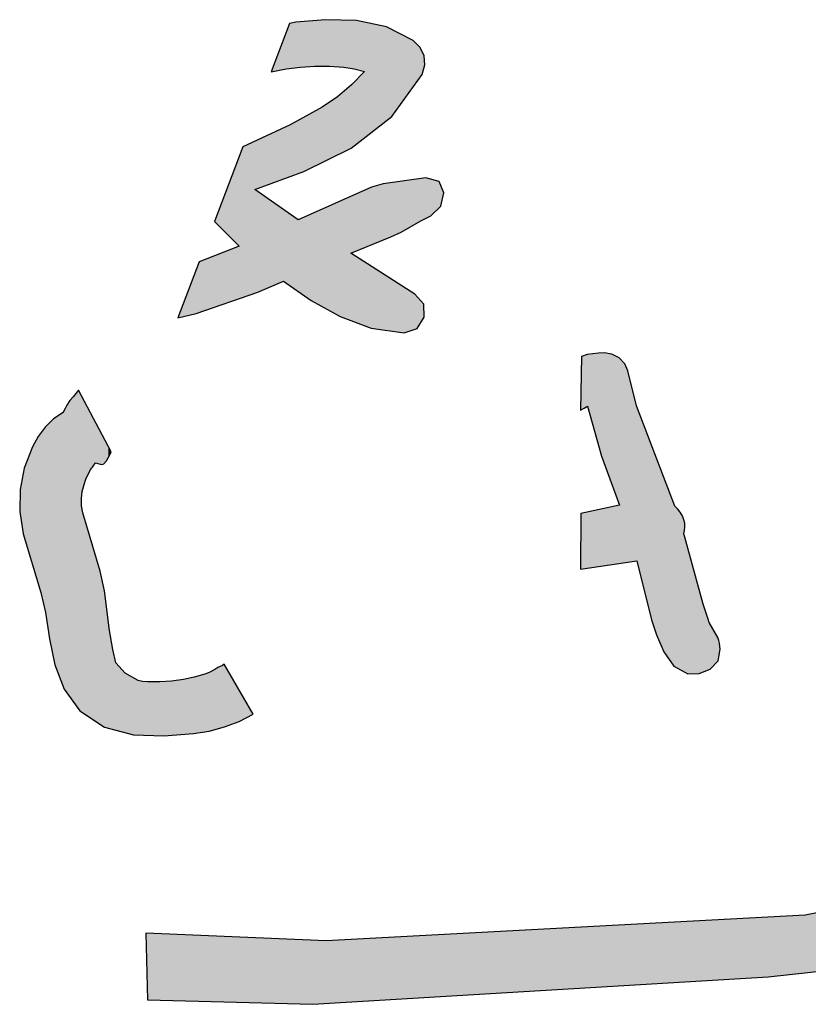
# Model space of a CAD drawing. Extents: x 1.5 to 29.6, y -198.1 to -103.6.
# Tile 32 of 35: x 20.3 to 24.4, y -114.5 to -109.3. Entities that reach past the tile are written whole.
import ezdxf

# ---------------------------------------------------------------- set-up
doc = ezdxf.new("R2010")
doc.units = 0
doc.layers.add('LAYER_3', color=7, linetype='CONTINUOUS')

# ---------------------------------------------------------------- blocks, each defined once
blk = doc.blocks.new('*U4')
at = {"layer": 'LAYER_3', "color": 1}
for points in [[(23.2258, -111.3728), (23.2214, -111.2856), (23.2258, -111.0956)], [(23.2387, -111.3656), (23.2258, -111.0956), (23.2387, -111.0917)], [(23.2258, -111.3728), (23.2258, -111.0956), (23.2387, -111.3656)], [(23.2555, -111.3558), (23.2387, -111.0917), (23.2555, -111.0866)], [(23.2387, -111.3656), (23.2387, -111.0917), (23.2555, -111.3558)], [(23.2566, -111.3552), (23.2555, -111.0866), (23.2566, -111.0864)], [(23.2555, -111.3558), (23.2555, -111.0866), (23.2566, -111.3552)], [(23.2843, -111.4547), (23.2566, -111.0864), (23.2843, -111.0826)], [(23.2566, -111.3552), (23.2566, -111.0864), (23.2843, -111.4547)], [(23.3137, -111.5602), (23.2843, -111.0826), (23.3137, -111.0788)], [(23.2843, -111.4547), (23.2843, -111.0826), (23.3137, -111.5602)], [(23.3299, -111.6181), (23.3137, -111.0788), (23.3299, -111.078)], [(23.3137, -111.5602), (23.3137, -111.0788), (23.3299, -111.6181)], [(23.344, -111.656), (23.3299, -111.078), (23.344, -111.0774)], [(23.3299, -111.6181), (23.3299, -111.078), (23.344, -111.656)], [(23.344, -111.656), (23.344, -111.0774), (23.3841, -111.7639)], [(23.3841, -111.7639), (23.344, -111.0774), (23.3841, -111.0843)], [(23.3841, -111.7639), (23.3841, -111.0843), (23.4219, -111.8656)], [(23.4219, -111.8656), (23.3841, -111.0843), (23.4219, -111.104)], [(23.4219, -111.8656), (23.4219, -111.104), (23.4248, -111.8735)], [(23.4248, -111.8735), (23.4219, -111.104), (23.4248, -111.1069)], [(23.4248, -112.1776), (23.4248, -111.1069), (23.4517, -112.1737)], [(23.4517, -112.1737), (23.4248, -111.1069), (23.4517, -111.1338)], [(23.4517, -112.1737), (23.4517, -111.1338), (23.4677, -112.1713)], [(23.4677, -112.1713), (23.4517, -111.1338), (23.4677, -111.1716)], [(23.4677, -112.1713), (23.4677, -111.1716), (23.5129, -112.1647)], [(23.5129, -112.1647), (23.4677, -111.1716), (23.5129, -111.3537)], [(23.2214, -111.3752), (23.2193, -111.3764), (23.2214, -111.2856)], [(23.2214, -111.3752), (23.2214, -111.2856), (23.2258, -111.3728)], [(23.5129, -112.1647), (23.5129, -111.3537), (23.5145, -112.1645)], [(23.5145, -112.1645), (23.5129, -111.3537), (23.5145, -111.358)], [(23.5145, -112.1645), (23.5145, -111.358), (23.5921, -112.4728)], [(23.5921, -112.4728), (23.5145, -111.358), (23.5921, -111.561)], [(23.5921, -112.4728), (23.5921, -111.561), (23.6179, -112.552)], [(23.6179, -112.552), (23.5921, -111.561), (23.6179, -111.6283)], [(23.6179, -112.552), (23.6179, -111.6283), (23.6554, -112.6406)], [(23.6554, -112.6406), (23.6179, -111.6283), (23.6554, -111.7263)], [(23.6554, -112.6406), (23.6554, -111.7263), (23.7084, -112.7156)], [(23.7084, -112.7156), (23.6554, -111.7263), (23.7084, -111.865)], [(23.344, -112.1894), (23.3299, -111.8934), (23.344, -111.8905)], [(23.3841, -112.1836), (23.344, -111.8905), (23.3841, -111.882)], [(23.344, -112.1894), (23.344, -111.8905), (23.3841, -112.1836)], [(23.4219, -112.178), (23.3841, -111.882), (23.4219, -111.8741)], [(23.3841, -112.1836), (23.3841, -111.882), (23.4219, -112.178)], [(23.4248, -112.1776), (23.4219, -111.8741), (23.4248, -111.8735)], [(23.4219, -112.178), (23.4219, -111.8741), (23.4248, -112.1776)], [(23.7084, -112.7156), (23.7084, -111.865), (23.7139, -112.7186)], [(23.7139, -112.7186), (23.7084, -111.865), (23.7139, -111.8793)], [(23.7139, -112.7186), (23.7139, -111.8793), (23.7285, -112.7265)], [(23.7285, -112.7265), (23.7139, -111.8793), (23.7285, -111.8938)], [(23.2214, -112.2074), (23.2193, -112.2077), (23.2214, -111.9162)], [(23.2258, -112.2067), (23.2214, -111.9162), (23.2258, -111.9153)], [(23.2214, -112.2074), (23.2214, -111.9162), (23.2258, -112.2067)], [(23.2387, -112.2048), (23.2258, -111.9153), (23.2387, -111.9126)], [(23.2258, -112.2067), (23.2258, -111.9153), (23.2387, -112.2048)], [(23.2555, -112.2024), (23.2387, -111.9126), (23.2555, -111.9091)], [(23.2387, -112.2048), (23.2387, -111.9126), (23.2555, -112.2024)], [(23.2566, -112.2022), (23.2555, -111.9091), (23.2566, -111.9088)], [(23.2555, -112.2024), (23.2555, -111.9091), (23.2566, -112.2022)], [(23.2843, -112.1982), (23.2566, -111.9088), (23.2843, -111.903)], [(23.2566, -112.2022), (23.2566, -111.9088), (23.2843, -112.1982)], [(23.3137, -112.1939), (23.2843, -111.903), (23.3137, -111.8968)], [(23.2843, -112.1982), (23.2843, -111.903), (23.3137, -112.1939)], [(23.3299, -112.1915), (23.3137, -111.8968), (23.3299, -111.8934)], [(23.3137, -112.1939), (23.3137, -111.8968), (23.3299, -112.1915)], [(23.3299, -112.1915), (23.3299, -111.8934), (23.344, -112.1894)], [(23.7285, -112.7265), (23.7285, -111.8938), (23.7416, -112.7335)], [(23.7416, -112.7335), (23.7285, -111.8938), (23.7416, -111.91)], [(23.7416, -112.7335), (23.7416, -111.91), (23.7527, -112.7395)], [(23.7527, -112.7395), (23.7416, -111.91), (23.7527, -111.9284)], [(23.7527, -112.7395), (23.7527, -111.9284), (23.7607, -112.7438)], [(23.7607, -112.7438), (23.7527, -111.9284), (23.7607, -111.948)], [(23.7607, -112.0239), (23.7607, -111.948), (23.7613, -112.0209)], [(23.7613, -112.0209), (23.7607, -111.948), (23.7613, -111.9494)], [(23.7613, -112.0209), (23.7613, -111.9494), (23.7644, -112.005)], [(23.7644, -112.005), (23.7613, -111.9494), (23.7644, -111.9636)], [(23.7644, -112.005), (23.7644, -111.9636), (23.7653, -111.9956)], [(23.7653, -111.9956), (23.7644, -111.9636), (23.7653, -111.9675)], [(23.7653, -111.9956), (23.7653, -111.9675), (23.7662, -111.9861)], [(23.7607, -112.7438), (23.7607, -112.0239), (23.7613, -112.7441)], [(23.7613, -112.7441), (23.7607, -112.0239), (23.7613, -112.0257)], [(23.7613, -112.7441), (23.7613, -112.0257), (23.7644, -112.7458)], [(23.7644, -112.7458), (23.7613, -112.0257), (23.7644, -112.0351)], [(23.7644, -112.7458), (23.7644, -112.0351), (23.7653, -112.7463)], [(23.7653, -112.7463), (23.7644, -112.0351), (23.7653, -112.0377)], [(23.7653, -112.7463), (23.7653, -112.0377), (23.7662, -112.7468)], [(23.7662, -112.7468), (23.7653, -112.0377), (23.7662, -112.0403)], [(23.7662, -112.7468), (23.7662, -112.0403), (23.7665, -112.7469)], [(23.7665, -112.7469), (23.7662, -112.0403), (23.7665, -112.0412)], [(23.7665, -112.7469), (23.7665, -112.0412), (23.7808, -112.7546)], [(23.7808, -112.7546), (23.7665, -112.0412), (23.7808, -112.0943)], [(23.7808, -112.7546), (23.7808, -112.0943), (23.8409, -112.753)], [(23.8409, -112.753), (23.7808, -112.0943), (23.8409, -112.3172)], [(23.8409, -112.753), (23.8409, -112.3172), (23.8609, -112.7451)], [(23.8609, -112.7451), (23.8409, -112.3172), (23.8609, -112.3916)], [(23.8609, -112.7451), (23.8609, -112.3916), (23.8897, -112.7337)], [(23.8897, -112.7337), (23.8609, -112.3916), (23.8897, -112.4753)], [(23.8897, -112.7337), (23.8897, -112.4753), (23.8918, -112.7329)], [(23.8918, -112.7329), (23.8897, -112.4753), (23.8918, -112.4816)], [(23.8918, -112.7329), (23.8918, -112.4816), (23.8934, -112.7322)], [(23.8934, -112.7322), (23.8918, -112.4816), (23.8934, -112.4865)], [(23.8934, -112.7322), (23.8934, -112.4865), (23.8982, -112.7303)], [(23.8982, -112.7303), (23.8934, -112.4865), (23.8982, -112.4951)], [(23.8982, -112.7303), (23.8982, -112.4951), (23.938, -112.6889)], [(23.938, -112.6889), (23.8982, -112.4951), (23.938, -112.5656)], [(23.938, -112.6889), (23.938, -112.5656), (23.9393, -112.6875)], [(23.9393, -112.6875), (23.938, -112.5656), (23.9393, -112.5693)], [(23.9393, -112.6875), (23.9393, -112.5693), (23.9432, -112.6659)], [(23.9432, -112.6659), (23.9393, -112.5693), (23.9432, -112.5802)], [(23.9432, -112.6659), (23.9432, -112.5802), (23.9466, -112.6472)], [(23.9466, -112.6472), (23.9432, -112.5802), (23.9466, -112.5948)], [(23.9466, -112.6472), (23.9466, -112.5948), (23.9506, -112.6253)]]:
    blk.add_solid(points, dxfattribs=at)
blk = doc.blocks.new('*U5')
at = {"layer": 'LAYER_3', "color": 1}
for points in [[(20.5937, -112.9381), (20.5656, -111.3075), (20.5937, -111.2715)], [(20.5937, -112.9381), (20.5937, -111.2715), (20.6012, -112.9486)], [(20.6012, -112.9486), (20.5937, -111.2715), (20.6012, -111.2858)], [(20.5656, -112.8995), (20.5488, -111.3269), (20.5656, -111.3075)], [(20.5656, -112.8995), (20.5656, -111.3075), (20.5937, -112.9381)], [(20.6012, -112.9486), (20.6012, -111.2858), (20.6098, -112.9542)], [(20.6098, -112.9542), (20.6012, -111.2858), (20.6098, -111.3019)], [(20.6098, -111.8392), (20.6098, -111.3019), (20.6105, -111.8323)], [(20.6105, -111.8323), (20.6098, -111.3019), (20.6105, -111.3034)], [(20.6105, -111.8323), (20.6105, -111.3034), (20.6139, -111.8023)], [(20.6139, -111.8023), (20.6105, -111.3034), (20.6139, -111.3098)], [(20.6139, -111.8023), (20.6139, -111.3098), (20.6161, -111.7936)], [(20.6161, -111.7936), (20.6139, -111.3098), (20.6161, -111.3139)], [(20.6161, -111.7936), (20.6161, -111.3139), (20.6232, -111.7652)], [(20.6232, -111.7652), (20.6161, -111.3139), (20.6232, -111.3273)], [(20.5235, -112.8416), (20.5195, -111.3771), (20.5235, -111.3689)], [(20.5325, -112.8539), (20.5235, -111.3689), (20.5325, -111.3508)], [(20.5235, -112.8416), (20.5235, -111.3689), (20.5325, -112.8539)], [(20.5488, -112.8763), (20.5325, -111.3508), (20.5488, -111.3269)], [(20.5325, -112.8539), (20.5325, -111.3508), (20.5488, -112.8763)], [(20.5488, -112.8763), (20.5488, -111.3269), (20.5656, -112.8995)], [(20.6232, -111.7652), (20.6232, -111.3273), (20.633, -111.7383)], [(20.633, -111.7383), (20.6232, -111.3273), (20.633, -111.3459)], [(20.633, -111.7383), (20.633, -111.3459), (20.6449, -111.7121)], [(20.6449, -111.7121), (20.633, -111.3459), (20.6449, -111.3683)], [(20.6449, -111.7121), (20.6449, -111.3683), (20.6576, -111.6881)], [(20.6576, -111.6881), (20.6449, -111.3683), (20.6576, -111.3924)], [(20.4638, -112.6753), (20.4421, -111.4432), (20.4638, -111.4221)], [(20.4708, -112.7085), (20.4638, -111.4221), (20.4708, -111.4174)], [(20.4638, -112.6753), (20.4638, -111.4221), (20.4708, -112.7085)], [(20.514, -112.8218), (20.4708, -111.4174), (20.514, -111.3886)], [(20.4708, -112.7085), (20.4708, -111.4174), (20.514, -112.8218)], [(20.5141, -112.8219), (20.514, -111.3886), (20.5141, -111.3884)], [(20.514, -112.8218), (20.514, -111.3886), (20.5141, -112.8219)], [(20.5142, -112.8221), (20.5141, -111.3884), (20.5142, -111.3879)], [(20.5141, -112.8219), (20.5141, -111.3884), (20.5142, -112.8221)], [(20.5195, -112.836), (20.5142, -111.3879), (20.5195, -111.3771)], [(20.5142, -112.8221), (20.5142, -111.3879), (20.5195, -112.836)], [(20.5195, -112.836), (20.5195, -111.3771), (20.5235, -112.8416)], [(20.6576, -111.6881), (20.6576, -111.3924), (20.6629, -111.6797)], [(20.6629, -111.6797), (20.6576, -111.3924), (20.6629, -111.4024)], [(20.6629, -111.6797), (20.6629, -111.4024), (20.6678, -111.6747)], [(20.6678, -111.6747), (20.6629, -111.4024), (20.6678, -111.4117)], [(20.6678, -111.6747), (20.6678, -111.4117), (20.6699, -111.6698)], [(20.6699, -111.6698), (20.6678, -111.4117), (20.6699, -111.4157)], [(20.6699, -111.6698), (20.6699, -111.4157), (20.6838, -111.652)], [(20.6838, -111.652), (20.6699, -111.4157), (20.6838, -111.4418)], [(20.42, -112.4321), (20.3971, -111.4956), (20.42, -111.4649)], [(20.4206, -112.4348), (20.42, -111.4649), (20.4206, -111.4643)], [(20.42, -112.4321), (20.42, -111.4649), (20.4206, -112.4348)], [(20.4421, -112.5727), (20.4206, -111.4643), (20.4421, -111.4432)], [(20.4206, -112.4348), (20.4206, -111.4643), (20.4421, -112.5727)], [(20.4421, -112.5727), (20.4421, -111.4432), (20.4638, -112.6753)], [(20.6838, -111.652), (20.6838, -111.4418), (20.6945, -111.6559)], [(20.6945, -111.6559), (20.6838, -111.4418), (20.6945, -111.4621)], [(20.6945, -111.6559), (20.6945, -111.4621), (20.7069, -111.6592)], [(20.7069, -111.6592), (20.6945, -111.4621), (20.7069, -111.4855)], [(20.383, -112.2839), (20.353, -111.5684), (20.383, -111.5146)], [(20.3971, -112.3305), (20.383, -111.5146), (20.3971, -111.4956)], [(20.383, -112.2839), (20.383, -111.5146), (20.3971, -112.3305)], [(20.3971, -112.3305), (20.3971, -111.4956), (20.42, -112.4321)], [(20.7069, -111.6592), (20.7069, -111.4855), (20.7075, -111.6593)], [(20.7075, -111.6593), (20.7069, -111.4855), (20.7075, -111.4867)], [(20.7075, -111.6593), (20.7075, -111.4867), (20.7183, -111.6603)], [(20.7183, -111.6603), (20.7075, -111.4867), (20.7183, -111.5072)], [(20.7183, -111.6603), (20.7183, -111.5072), (20.7263, -111.6574)], [(20.7263, -111.6574), (20.7183, -111.5072), (20.7263, -111.5222)], [(20.7263, -111.6574), (20.7263, -111.5222), (20.73, -111.6532)], [(20.73, -111.6532), (20.7263, -111.5222), (20.73, -111.5291)], [(20.73, -111.6532), (20.73, -111.5291), (20.7302, -111.6529)], [(20.7302, -111.6529), (20.73, -111.5291), (20.7302, -111.5296)], [(20.7302, -111.6529), (20.7302, -111.5296), (20.7397, -111.6419)], [(20.7397, -111.6419), (20.7302, -111.5296), (20.7397, -111.5476)], [(20.353, -112.1852), (20.3103, -111.6795), (20.353, -111.5684)], [(20.353, -112.1852), (20.353, -111.5684), (20.383, -112.2839)], [(20.7397, -111.6419), (20.7397, -111.5476), (20.75, -111.6264)], [(20.75, -111.6264), (20.7397, -111.5476), (20.75, -111.567)], [(20.75, -111.6264), (20.75, -111.567), (20.7555, -111.6155)], [(20.7555, -111.6155), (20.75, -111.567), (20.7555, -111.5775)], [(20.7555, -111.6155), (20.7555, -111.5775), (20.758, -111.6108)], [(20.758, -111.6108), (20.7555, -111.5775), (20.758, -111.5821)], [(20.758, -111.6108), (20.758, -111.5821), (20.7648, -111.595)], [(20.3103, -112.0446), (20.3041, -111.7112), (20.3103, -111.6795)], [(20.3103, -112.0446), (20.3103, -111.6795), (20.353, -112.1852)], [(20.3041, -112.024), (20.2883, -111.7916), (20.3041, -111.7112)], [(20.3041, -112.024), (20.3041, -111.7112), (20.3103, -112.0446)], [(20.2883, -111.9187), (20.2864, -111.906), (20.2883, -111.7916)], [(20.2883, -111.9187), (20.2883, -111.7916), (20.3041, -112.024)], [(20.6098, -112.9542), (20.6098, -111.8392), (20.6105, -112.9547)], [(20.6105, -112.9547), (20.6098, -111.8392), (20.6105, -111.8763)], [(20.6105, -112.9547), (20.6105, -111.8763), (20.6139, -112.957)], [(20.6139, -112.957), (20.6105, -111.8763), (20.6139, -111.8993)], [(20.6139, -112.957), (20.6139, -111.8993), (20.6161, -112.9584)], [(20.6161, -112.9584), (20.6139, -111.8993), (20.6161, -111.9141)], [(20.6161, -112.9584), (20.6161, -111.9141), (20.6232, -112.9631)], [(20.6232, -112.9631), (20.6161, -111.9141), (20.6232, -111.9376)], [(20.6232, -112.9631), (20.6232, -111.9376), (20.633, -112.9697)], [(20.633, -112.9697), (20.6232, -111.9376), (20.633, -111.9704)], [(20.633, -112.9697), (20.633, -111.9704), (20.6449, -112.9776)], [(20.6449, -112.9776), (20.633, -111.9704), (20.6449, -112.0098)], [(20.6449, -112.9776), (20.6449, -112.0098), (20.6576, -112.986)], [(20.6576, -112.986), (20.6449, -112.0098), (20.6576, -112.0522)], [(20.6576, -112.986), (20.6576, -112.0522), (20.6629, -112.9896)], [(20.6629, -112.9896), (20.6576, -112.0522), (20.6629, -112.0697)], [(20.6629, -112.9896), (20.6629, -112.0697), (20.6678, -112.9928)], [(20.6678, -112.9928), (20.6629, -112.0697), (20.6678, -112.0862)], [(20.6678, -112.9928), (20.6678, -112.0862), (20.6699, -112.9942)], [(20.6699, -112.9942), (20.6678, -112.0862), (20.6699, -112.0932)], [(20.6699, -112.9942), (20.6699, -112.0932), (20.6838, -113.0034)], [(20.6838, -113.0034), (20.6699, -112.0932), (20.6838, -112.1392)], [(20.6838, -113.0034), (20.6838, -112.1392), (20.6945, -113.0106)], [(20.6945, -113.0106), (20.6838, -112.1392), (20.6945, -112.1748)], [(20.6945, -113.0106), (20.6945, -112.1748), (20.7069, -113.0188)], [(20.7069, -113.0188), (20.6945, -112.1748), (20.7069, -112.216)], [(20.7069, -113.0188), (20.7069, -112.216), (20.7075, -113.0192)], [(20.7075, -113.0192), (20.7069, -112.216), (20.7075, -112.2181)], [(20.7075, -113.0192), (20.7075, -112.2181), (20.7183, -113.0264)], [(20.7183, -113.0264), (20.7075, -112.2181), (20.7183, -112.2681)], [(20.7183, -113.0264), (20.7183, -112.2681), (20.7263, -113.0317)], [(20.7263, -113.0317), (20.7183, -112.2681), (20.7263, -112.3047)], [(20.7263, -113.0317), (20.7263, -112.3047), (20.73, -113.0342)], [(20.73, -113.0342), (20.7263, -112.3047), (20.73, -112.3217)], [(20.73, -113.0342), (20.73, -112.3217), (20.7302, -113.0343)], [(20.7302, -113.0343), (20.73, -112.3217), (20.7302, -112.3236)], [(20.7302, -113.0343), (20.7302, -112.3236), (20.7397, -113.0368)], [(20.7397, -113.0368), (20.7302, -112.3236), (20.7397, -112.4005)], [(20.7397, -113.0368), (20.7397, -112.4005), (20.75, -113.0394)], [(20.75, -113.0394), (20.7397, -112.4005), (20.75, -112.4831)], [(20.75, -113.0394), (20.75, -112.4831), (20.7555, -113.0409)], [(20.7555, -113.0409), (20.75, -112.4831), (20.7555, -112.5279)], [(20.7555, -113.0409), (20.7555, -112.5279), (20.758, -113.0415)], [(20.758, -113.0415), (20.7555, -112.5279), (20.758, -112.5416)], [(20.758, -113.0415), (20.758, -112.5416), (20.7648, -113.0432)], [(20.7648, -113.0432), (20.758, -112.5416), (20.7648, -112.5793)], [(20.7648, -113.0432), (20.7648, -112.5793), (20.7735, -113.0455)], [(20.7735, -113.0455), (20.7648, -112.5793), (20.7735, -112.628)], [(20.7735, -113.0455), (20.7735, -112.628), (20.7899, -113.0497)], [(20.7899, -113.0497), (20.7735, -112.628), (20.7899, -112.6983)], [(20.7899, -113.0497), (20.7899, -112.6983), (20.8379, -113.0621)], [(20.8379, -113.0621), (20.7899, -112.6983), (20.8379, -112.752)], [(21.3465, -113.0359), (21.3232, -112.7227), (21.3465, -112.711)], [(21.3561, -113.0334), (21.3465, -112.711), (21.3561, -112.7048)], [(21.3465, -113.0359), (21.3465, -112.711), (21.3561, -113.0334)], [(21.3561, -113.0334), (21.3561, -112.7048), (21.3578, -113.0329)], [(21.3578, -113.0329), (21.3561, -112.7048), (21.3578, -112.7078)], [(21.3578, -113.0329), (21.3578, -112.7078), (21.4347, -113.0037)], [(21.4347, -113.0037), (21.3578, -112.7078), (21.4347, -112.8405)], [(20.8379, -113.0621), (20.8379, -112.752), (20.8812, -113.0733)], [(20.8812, -113.0733), (20.8379, -112.752), (20.8812, -112.7766)], [(21.2544, -113.0577), (21.1991, -112.7723), (21.2544, -112.7562)], [(21.2777, -113.054), (21.2544, -112.7562), (21.2777, -112.7478)], [(21.2544, -113.0577), (21.2544, -112.7562), (21.2777, -113.054)], [(21.2777, -113.054), (21.2777, -112.7478), (21.2778, -113.0539)], [(21.2778, -113.0539), (21.2777, -112.7478), (21.2778, -112.7478)], [(21.3066, -113.0464), (21.2778, -112.7478), (21.3066, -112.7328)], [(21.2778, -113.0539), (21.2778, -112.7478), (21.3066, -113.0464)], [(21.3232, -113.042), (21.3066, -112.7328), (21.3232, -112.7227)], [(21.3066, -113.0464), (21.3066, -112.7328), (21.3232, -113.042)], [(21.3232, -113.042), (21.3232, -112.7227), (21.3465, -113.0359)], [(20.8812, -113.0733), (20.8812, -112.7766), (20.9054, -113.0743)], [(20.9054, -113.0743), (20.8812, -112.7766), (20.9054, -112.7905)], [(20.9054, -113.0743), (20.9054, -112.7905), (20.9288, -113.0752)], [(20.9288, -113.0752), (20.9054, -112.7905), (20.9288, -112.7945)], [(20.9288, -113.0752), (20.9288, -112.7945), (20.9552, -113.0762)], [(20.9552, -113.0762), (20.9288, -112.7945), (20.9552, -112.797)], [(20.9552, -113.0762), (20.9552, -112.797), (21.0187, -113.0787)], [(21.0187, -113.0787), (20.9552, -112.797), (21.0187, -112.7976)], [(21.0407, -113.0796), (21.0187, -112.7976), (21.0407, -112.796)], [(21.0187, -113.0787), (21.0187, -112.7976), (21.0407, -113.0796)], [(21.0809, -113.0764), (21.0407, -112.796), (21.0809, -112.7931)], [(21.0407, -113.0796), (21.0407, -112.796), (21.0809, -113.0764)], [(21.1426, -113.0715), (21.0809, -112.7931), (21.1426, -112.7842)], [(21.0809, -113.0764), (21.0809, -112.7931), (21.1426, -113.0715)], [(21.1955, -113.0673), (21.1426, -112.7842), (21.1955, -112.7731)], [(21.1426, -113.0715), (21.1426, -112.7842), (21.1955, -113.0673)], [(21.1991, -113.0667), (21.1955, -112.7731), (21.1991, -112.7723)], [(21.1955, -113.0673), (21.1955, -112.7731), (21.1991, -113.0667)], [(21.1991, -113.0667), (21.1991, -112.7723), (21.2544, -113.0577)], [(21.4347, -113.0037), (21.4347, -112.8405), (21.5073, -112.9659)]]:
    blk.add_solid(points, dxfattribs=at)
blk = doc.blocks.new('*U9')
at = {"layer": 'LAYER_3', "color": 1}
for points in [[(21.6985, -109.5906), (21.6804, -109.4027), (21.6985, -109.3551)], [(21.702, -109.5902), (21.6985, -109.3551), (21.702, -109.3545)], [(21.6985, -109.5906), (21.6985, -109.3551), (21.702, -109.5902)], [(21.7304, -109.5866), (21.702, -109.3545), (21.7304, -109.3494)], [(21.702, -109.5902), (21.702, -109.3545), (21.7304, -109.5866)], [(21.7432, -109.585), (21.7304, -109.3494), (21.7432, -109.3483)], [(21.7304, -109.5866), (21.7304, -109.3494), (21.7432, -109.585)], [(21.7551, -109.5835), (21.7432, -109.3483), (21.7551, -109.3473)], [(21.7432, -109.585), (21.7432, -109.3483), (21.7551, -109.5835)], [(21.7726, -109.5823), (21.7551, -109.3473), (21.7726, -109.3457)], [(21.7551, -109.5835), (21.7551, -109.3473), (21.7726, -109.5823)], [(21.811, -109.5799), (21.7726, -109.3457), (21.811, -109.3423)], [(21.7726, -109.5823), (21.7726, -109.3457), (21.811, -109.5799)], [(21.8307, -109.5786), (21.811, -109.3423), (21.8307, -109.3406)], [(21.811, -109.5799), (21.811, -109.3423), (21.8307, -109.5786)], [(21.868, -109.5786), (21.8307, -109.3406), (21.868, -109.3373)], [(21.8307, -109.5786), (21.8307, -109.3406), (21.868, -109.5786)], [(21.8863, -109.5786), (21.868, -109.3373), (21.8863, -109.3357)], [(21.868, -109.5786), (21.868, -109.3373), (21.8863, -109.5786)], [(21.8863, -109.5786), (21.8863, -109.3357), (21.9065, -109.5786)], [(21.9065, -109.5786), (21.8863, -109.3357), (21.9065, -109.3363)], [(21.9065, -109.5786), (21.9065, -109.3363), (21.9484, -109.5816)], [(21.9484, -109.5816), (21.9065, -109.3363), (21.9484, -109.3375)], [(21.9484, -109.5816), (21.9484, -109.3375), (21.9628, -109.5826)], [(21.9628, -109.5826), (21.9484, -109.3375), (21.9628, -109.3379)], [(21.9628, -109.5826), (21.9628, -109.3379), (21.9816, -109.584)], [(21.9816, -109.584), (21.9628, -109.3379), (21.9816, -109.3385)], [(21.9816, -109.584), (21.9816, -109.3385), (22.0186, -109.59)], [(22.0186, -109.59), (21.9816, -109.3385), (22.0186, -109.3395)], [(22.0186, -109.59), (22.0186, -109.3395), (22.0195, -109.5902)], [(22.0195, -109.5902), (22.0186, -109.3395), (22.0195, -109.3396)], [(22.0195, -109.5902), (22.0195, -109.3396), (22.0228, -109.5907)], [(22.0228, -109.5907), (22.0195, -109.3396), (22.0228, -109.3397)], [(22.0228, -109.5907), (22.0228, -109.3397), (22.036, -109.5929)], [(22.036, -109.5929), (22.0228, -109.3397), (22.036, -109.3401)], [(22.036, -109.5929), (22.036, -109.3401), (22.0486, -109.5961)], [(22.0486, -109.5961), (22.036, -109.3401), (22.0486, -109.3404)], [(22.0486, -109.5961), (22.0486, -109.3404), (22.0895, -109.6064)], [(22.0895, -109.6064), (22.0486, -109.3404), (22.0895, -109.3491)], [(22.0895, -109.9526), (22.0895, -109.3491), (22.1246, -109.9256)], [(22.1246, -109.9256), (22.0895, -109.3491), (22.1246, -109.3565)], [(22.1246, -109.9256), (22.1246, -109.3565), (22.1272, -109.9236)], [(22.1272, -109.9236), (22.1246, -109.3565), (22.1272, -109.357)], [(22.1272, -109.9236), (22.1272, -109.357), (22.188, -109.8768)], [(22.188, -109.8768), (22.1272, -109.357), (22.188, -109.3699)], [(21.6804, -109.5929), (21.6668, -109.4386), (21.6804, -109.4027)], [(21.6804, -109.5929), (21.6804, -109.4027), (21.6985, -109.5906)], [(22.188, -109.8768), (22.188, -109.3699), (22.2054, -109.8634)], [(22.2054, -109.8634), (22.188, -109.3699), (22.2054, -109.3736)], [(22.2054, -109.8634), (22.2054, -109.3736), (22.2279, -109.8462)], [(22.2279, -109.8462), (22.2054, -109.3736), (22.2279, -109.3851)], [(22.2279, -109.8462), (22.2279, -109.3851), (22.2335, -109.8419)], [(22.2335, -109.8419), (22.2279, -109.3851), (22.2335, -109.388)], [(22.2335, -109.8419), (22.2335, -109.388), (22.2816, -109.7748)], [(22.2816, -109.7748), (22.2335, -109.388), (22.2816, -109.4126)], [(22.2816, -109.7748), (22.2816, -109.4126), (22.2983, -109.7515)], [(22.2983, -109.7515), (22.2816, -109.4126), (22.2983, -109.4212)], [(21.6668, -109.5955), (21.6025, -109.6076), (21.6668, -109.4386)], [(21.6668, -109.5955), (21.6668, -109.4386), (21.6804, -109.5929)], [(22.2983, -109.7515), (22.2983, -109.4212), (22.3448, -109.6867)], [(22.3448, -109.6867), (22.2983, -109.4212), (22.3448, -109.445)], [(22.3448, -109.6867), (22.3448, -109.445), (22.3533, -109.6748)], [(22.3533, -109.6748), (22.3448, -109.445), (22.3533, -109.4535)], [(22.3533, -109.6748), (22.3533, -109.4535), (22.365, -109.6585)], [(22.365, -109.6585), (22.3533, -109.4535), (22.365, -109.465)], [(22.365, -109.6585), (22.365, -109.465), (22.382, -109.6348)], [(22.382, -109.6348), (22.365, -109.465), (22.382, -109.4818)], [(22.382, -109.6348), (22.382, -109.4818), (22.3844, -109.6315)], [(22.3844, -109.6315), (22.382, -109.4818), (22.3844, -109.4867)], [(22.3844, -109.6315), (22.3844, -109.4867), (22.3912, -109.622)], [(22.3912, -109.622), (22.3844, -109.4867), (22.3912, -109.5007)], [(22.3912, -109.622), (22.3912, -109.5007), (22.4004, -109.5912)], [(22.4004, -109.5912), (22.3912, -109.5007), (22.4004, -109.5196)], [(22.4004, -109.5912), (22.4004, -109.5196), (22.4017, -109.5871)], [(22.4017, -109.5871), (22.4004, -109.5196), (22.4017, -109.5222)], [(22.4017, -109.5871), (22.4017, -109.5222), (22.4029, -109.5831)], [(22.4029, -109.5831), (22.4017, -109.5222), (22.4029, -109.5246)], [(22.4029, -109.5831), (22.4029, -109.5246), (22.4063, -109.5718)], [(22.0895, -109.9526), (22.0486, -109.6493), (22.0895, -109.6064)], [(22.0228, -110.0038), (22.0195, -109.6791), (22.0228, -109.6764)], [(22.036, -109.9937), (22.0228, -109.6764), (22.036, -109.6626)], [(22.0228, -110.0038), (22.0228, -109.6764), (22.036, -109.9937)], [(22.0486, -109.984), (22.036, -109.6626), (22.0486, -109.6493)], [(22.036, -109.9937), (22.036, -109.6626), (22.0486, -109.984)], [(22.0486, -109.984), (22.0486, -109.6493), (22.0895, -109.9526)], [(21.9628, -110.0345), (21.9484, -109.7385), (21.9628, -109.7265)], [(21.9816, -110.0252), (21.9628, -109.7265), (21.9816, -109.7108)], [(21.9628, -110.0345), (21.9628, -109.7265), (21.9816, -110.0252)], [(22.0186, -110.0068), (21.9816, -109.7108), (22.0186, -109.6799)], [(21.9816, -110.0252), (21.9816, -109.7108), (22.0186, -110.0068)], [(22.0195, -110.0064), (22.0186, -109.6799), (22.0195, -109.6791)], [(22.0186, -110.0068), (22.0186, -109.6799), (22.0195, -110.0064)], [(22.0195, -110.0064), (22.0195, -109.6791), (22.0228, -110.0038)], [(21.8863, -110.0725), (21.868, -109.7937), (21.8863, -109.7811)], [(21.9065, -110.0625), (21.8863, -109.7811), (21.9065, -109.7673)], [(21.8863, -110.0725), (21.8863, -109.7811), (21.9065, -110.0625)], [(21.9484, -110.0416), (21.9065, -109.7673), (21.9484, -109.7385)], [(21.9065, -110.0625), (21.9065, -109.7673), (21.9484, -110.0416)], [(21.9484, -110.0416), (21.9484, -109.7385), (21.9628, -110.0345)], [(21.811, -110.1098), (21.7726, -109.8462), (21.811, -109.8251)], [(21.8307, -110.1), (21.811, -109.8251), (21.8307, -109.8142)], [(21.811, -110.1098), (21.811, -109.8251), (21.8307, -110.1)], [(21.868, -110.0816), (21.8307, -109.8142), (21.868, -109.7937)], [(21.8307, -110.1), (21.8307, -109.8142), (21.868, -110.0816)], [(21.868, -110.0816), (21.868, -109.7937), (21.8863, -110.0725)], [(21.7304, -110.1443), (21.702, -109.885), (21.7304, -109.8694)], [(21.7432, -110.1396), (21.7304, -109.8694), (21.7432, -109.8624)], [(21.7304, -110.1443), (21.7304, -109.8694), (21.7432, -110.1396)], [(21.7551, -110.1353), (21.7432, -109.8624), (21.7551, -109.8558)], [(21.7432, -110.1396), (21.7432, -109.8624), (21.7551, -110.1353)], [(21.7726, -110.1289), (21.7551, -109.8558), (21.7726, -109.8462)], [(21.7551, -110.1353), (21.7551, -109.8558), (21.7726, -110.1289)], [(21.7726, -110.1289), (21.7726, -109.8462), (21.811, -110.1098)], [(21.6025, -110.1911), (21.5321, -109.9633), (21.6025, -109.9309)], [(21.6668, -110.1676), (21.6025, -109.9309), (21.6668, -109.9013)], [(21.6025, -110.1911), (21.6025, -109.9309), (21.6668, -110.1676)], [(21.6804, -110.1626), (21.6668, -109.9013), (21.6804, -109.895)], [(21.6668, -110.1676), (21.6668, -109.9013), (21.6804, -110.1626)], [(21.6985, -110.156), (21.6804, -109.895), (21.6985, -109.8866)], [(21.6804, -110.1626), (21.6804, -109.895), (21.6985, -110.156)], [(21.702, -110.1547), (21.6985, -109.8866), (21.702, -109.885)], [(21.6985, -110.156), (21.6985, -109.8866), (21.702, -110.1547)], [(21.702, -110.1547), (21.702, -109.885), (21.7304, -110.1443)], [(21.5158, -110.766), (21.4534, -109.9996), (21.5158, -109.9708)], [(21.5321, -110.2169), (21.5158, -109.9708), (21.5321, -109.9633)], [(21.5158, -110.2229), (21.5158, -109.9708), (21.5321, -110.2169)], [(21.5321, -110.2169), (21.5321, -109.9633), (21.6025, -110.1911)], [(21.4534, -110.7875), (21.4345, -110.0494), (21.4534, -109.9996)], [(21.4534, -110.7875), (21.4534, -109.9996), (21.5158, -110.766)], [(21.4345, -110.5187), (21.3047, -110.3907), (21.4345, -110.0494)], [(21.4345, -110.794), (21.4345, -110.0494), (21.4534, -110.7875)], [(22.2054, -110.48), (22.188, -110.1937), (22.2054, -110.1913)], [(22.2279, -110.4709), (22.2054, -110.1913), (22.2279, -110.1881)], [(22.2054, -110.48), (22.2054, -110.1913), (22.2279, -110.4709)], [(22.2335, -110.4682), (22.2279, -110.1881), (22.2335, -110.1874)], [(22.2279, -110.4709), (22.2279, -110.1881), (22.2335, -110.4682)], [(22.2816, -110.4456), (22.2335, -110.1874), (22.2816, -110.1807)], [(22.2335, -110.4682), (22.2335, -110.1874), (22.2816, -110.4456)], [(22.2983, -110.4359), (22.2816, -110.1807), (22.2983, -110.1784)], [(22.2816, -110.4456), (22.2816, -110.1807), (22.2983, -110.4359)], [(22.3448, -110.4093), (22.2983, -110.1784), (22.3448, -110.1719)], [(22.2983, -110.4359), (22.2983, -110.1784), (22.3448, -110.4093)], [(22.3533, -110.4044), (22.3448, -110.1719), (22.3533, -110.1707)], [(22.3448, -110.4093), (22.3448, -110.1719), (22.3533, -110.4044)], [(22.365, -110.3977), (22.3533, -110.1707), (22.365, -110.1691)], [(22.3533, -110.4044), (22.3533, -110.1707), (22.365, -110.3977)], [(22.382, -110.3879), (22.365, -110.1691), (22.382, -110.1668)], [(22.365, -110.3977), (22.365, -110.1691), (22.382, -110.3879)], [(22.3844, -110.3865), (22.382, -110.1668), (22.3844, -110.1664)], [(22.382, -110.3879), (22.382, -110.1668), (22.3844, -110.3865)], [(22.3912, -110.3832), (22.3844, -110.1664), (22.3912, -110.1655)], [(22.3844, -110.3865), (22.3844, -110.1664), (22.3912, -110.3832)], [(22.4004, -110.3786), (22.3912, -110.1655), (22.4004, -110.1642)], [(22.3912, -110.3832), (22.3912, -110.1655), (22.4004, -110.3786)], [(22.4017, -110.378), (22.4004, -110.1642), (22.4017, -110.164)], [(22.4004, -110.3786), (22.4004, -110.1642), (22.4017, -110.378)], [(22.4029, -110.3774), (22.4017, -110.164), (22.4029, -110.1639)], [(22.4017, -110.378), (22.4017, -110.164), (22.4029, -110.3774)], [(22.4063, -110.3758), (22.4029, -110.1639), (22.4063, -110.1634)], [(22.4029, -110.3774), (22.4029, -110.1639), (22.4063, -110.3758)], [(22.411, -110.3735), (22.4063, -110.1634), (22.411, -110.1627)], [(22.4063, -110.3758), (22.4063, -110.1634), (22.411, -110.3735)], [(22.411, -110.3735), (22.411, -110.1627), (22.4377, -110.3603)], [(22.4377, -110.3603), (22.411, -110.1627), (22.4377, -110.1699)], [(22.4377, -110.3603), (22.4377, -110.1699), (22.4805, -110.3198)], [(22.4805, -110.3198), (22.4377, -110.1699), (22.4805, -110.1812)], [(22.4805, -110.3198), (22.4805, -110.1812), (22.49, -110.3108)], [(22.49, -110.3108), (22.4805, -110.1812), (22.49, -110.2038)], [(21.5158, -110.766), (21.5158, -110.2229), (21.5321, -110.7604)], [(21.5321, -110.7604), (21.5158, -110.2229), (21.5321, -110.2342)], [(21.5321, -110.7604), (21.5321, -110.2342), (21.6025, -110.7303)], [(21.6025, -110.7303), (21.5321, -110.2342), (21.6025, -110.2836)], [(22.0895, -110.5271), (22.0486, -110.2464), (22.0895, -110.2282)], [(22.1246, -110.5129), (22.0895, -110.2282), (22.1246, -110.2127)], [(22.0895, -110.5271), (22.0895, -110.2282), (22.1246, -110.5129)], [(22.1272, -110.5118), (22.1246, -110.2127), (22.1272, -110.2115)], [(22.1246, -110.5129), (22.1246, -110.2127), (22.1272, -110.5118)], [(22.188, -110.4871), (22.1272, -110.2115), (22.188, -110.1937)], [(22.1272, -110.5118), (22.1272, -110.2115), (22.188, -110.4871)], [(22.188, -110.4871), (22.188, -110.1937), (22.2054, -110.48)], [(22.49, -110.3108), (22.49, -110.2038), (22.5056, -110.2408)], [(21.6025, -110.7303), (21.6025, -110.2836), (21.6668, -110.7029)], [(21.6668, -110.7029), (21.6025, -110.2836), (21.6668, -110.3286)], [(21.9484, -110.8799), (21.9065, -110.3095), (21.9484, -110.2909)], [(21.9628, -110.8879), (21.9484, -110.2909), (21.9628, -110.2845)], [(21.9484, -110.8799), (21.9484, -110.2909), (21.9628, -110.8879)], [(21.9816, -110.8949), (21.9628, -110.2845), (21.9816, -110.2762)], [(21.9628, -110.8879), (21.9628, -110.2845), (21.9816, -110.8949)], [(22.0186, -110.9085), (21.9816, -110.2762), (22.0186, -110.2597)], [(21.9816, -110.8949), (21.9816, -110.2762), (22.0186, -110.9085)], [(22.0195, -110.5555), (22.0186, -110.2597), (22.0195, -110.2593)], [(22.0186, -110.5559), (22.0186, -110.2597), (22.0195, -110.5555)], [(22.0228, -110.5542), (22.0195, -110.2593), (22.0228, -110.2578)], [(22.0195, -110.5555), (22.0195, -110.2593), (22.0228, -110.5542)], [(22.036, -110.5489), (22.0228, -110.2578), (22.036, -110.252)], [(22.0228, -110.5542), (22.0228, -110.2578), (22.036, -110.5489)], [(22.0486, -110.5437), (22.036, -110.252), (22.0486, -110.2464)], [(22.036, -110.5489), (22.036, -110.252), (22.0486, -110.5437)], [(22.0486, -110.5437), (22.0486, -110.2464), (22.0895, -110.5271)], [(21.6668, -110.7029), (21.6668, -110.3286), (21.6804, -110.7123)], [(21.6804, -110.7123), (21.6668, -110.3286), (21.6804, -110.3382)], [(21.6804, -110.7123), (21.6804, -110.3382), (21.6985, -110.7249)], [(21.6985, -110.7249), (21.6804, -110.3382), (21.6985, -110.3508)], [(21.8307, -110.8141), (21.811, -110.352), (21.8307, -110.3432)], [(21.868, -110.8349), (21.8307, -110.3432), (21.868, -110.3267)], [(21.8307, -110.8141), (21.8307, -110.3432), (21.868, -110.8349)], [(21.8863, -110.8452), (21.868, -110.3267), (21.8863, -110.3185)], [(21.868, -110.8349), (21.868, -110.3267), (21.8863, -110.8452)], [(21.9065, -110.8565), (21.8863, -110.3185), (21.9065, -110.3095)], [(21.8863, -110.8452), (21.8863, -110.3185), (21.9065, -110.8565)], [(21.9065, -110.8565), (21.9065, -110.3095), (21.9484, -110.8799)], [(21.6985, -110.7249), (21.6985, -110.3508), (21.702, -110.7274)], [(21.702, -110.7274), (21.6985, -110.3508), (21.702, -110.3533)], [(21.702, -110.7274), (21.702, -110.3533), (21.7304, -110.7471)], [(21.7304, -110.7471), (21.702, -110.3533), (21.7304, -110.3732)], [(21.7304, -110.7471), (21.7304, -110.3732), (21.7432, -110.756)], [(21.7432, -110.756), (21.7304, -110.3732), (21.7432, -110.3821)], [(21.7551, -110.7643), (21.7432, -110.3821), (21.7551, -110.3768)], [(21.7432, -110.756), (21.7432, -110.3821), (21.7551, -110.7643)], [(21.7726, -110.7764), (21.7551, -110.3768), (21.7726, -110.369)], [(21.7551, -110.7643), (21.7551, -110.3768), (21.7726, -110.7764)], [(21.811, -110.8031), (21.7726, -110.369), (21.811, -110.352)], [(21.7726, -110.7764), (21.7726, -110.369), (21.811, -110.8031)], [(21.811, -110.8031), (21.811, -110.352), (21.8307, -110.8141)], [(21.4345, -110.794), (21.3047, -110.5696), (21.4345, -110.5187)], [(21.2248, -110.8662), (21.2087, -110.6432), (21.2248, -110.6009)], [(21.3047, -110.8387), (21.2248, -110.6009), (21.3047, -110.5696)], [(21.2248, -110.8662), (21.2248, -110.6009), (21.3047, -110.8387)], [(21.3047, -110.8387), (21.3047, -110.5696), (21.4345, -110.794)], [(22.0186, -110.9085), (22.0186, -110.5559), (22.0195, -110.9089)], [(22.0195, -110.9089), (22.0186, -110.5559), (22.0195, -110.5565)], [(22.0195, -110.9089), (22.0195, -110.5565), (22.0228, -110.9101)], [(22.0228, -110.9101), (22.0195, -110.5565), (22.0228, -110.5586)], [(22.0228, -110.9101), (22.0228, -110.5586), (22.036, -110.915)], [(22.036, -110.915), (22.0228, -110.5586), (22.036, -110.5671)], [(22.036, -110.915), (22.036, -110.5671), (22.0486, -110.9196)], [(22.0486, -110.9196), (22.036, -110.5671), (22.0486, -110.5751)], [(22.0486, -110.9196), (22.0486, -110.5751), (22.0895, -110.9348)], [(22.0895, -110.9348), (22.0486, -110.5751), (22.0895, -110.6013)], [(22.0895, -110.9348), (22.0895, -110.6013), (22.1246, -110.9477)], [(22.1246, -110.9477), (22.0895, -110.6013), (22.1246, -110.6237)], [(21.2087, -110.8717), (21.1132, -110.8946), (21.2087, -110.6432)], [(21.2087, -110.8717), (21.2087, -110.6432), (21.2248, -110.8662)], [(22.1246, -110.9477), (22.1246, -110.6237), (22.1272, -110.9481)], [(22.1272, -110.9481), (22.1246, -110.6237), (22.1272, -110.6254)], [(22.1272, -110.9481), (22.1272, -110.6254), (22.188, -110.9569)], [(22.188, -110.9569), (22.1272, -110.6254), (22.188, -110.6643)], [(22.188, -110.9569), (22.188, -110.6643), (22.2054, -110.9595)], [(22.2054, -110.9595), (22.188, -110.6643), (22.2054, -110.6755)], [(22.2054, -110.9595), (22.2054, -110.6755), (22.2279, -110.9627)], [(22.2279, -110.9627), (22.2054, -110.6755), (22.2279, -110.6899)], [(22.2279, -110.9627), (22.2279, -110.6899), (22.2335, -110.9635)], [(22.2335, -110.9635), (22.2279, -110.6899), (22.2335, -110.6934)], [(22.2335, -110.9635), (22.2335, -110.6934), (22.2816, -110.9705)], [(22.2816, -110.9705), (22.2335, -110.6934), (22.2816, -110.7242)], [(22.2816, -110.9705), (22.2816, -110.7242), (22.2983, -110.9729)], [(22.2983, -110.9729), (22.2816, -110.7242), (22.2983, -110.7349)], [(22.2983, -110.9729), (22.2983, -110.7349), (22.3448, -110.9565)], [(22.3448, -110.9565), (22.2983, -110.7349), (22.3448, -110.7646)], [(22.3448, -110.9565), (22.3448, -110.7646), (22.3533, -110.9535)], [(22.3533, -110.9535), (22.3448, -110.7646), (22.3533, -110.7701)], [(22.3533, -110.9535), (22.3533, -110.7701), (22.365, -110.9493)], [(22.365, -110.9493), (22.3533, -110.7701), (22.365, -110.7832)], [(22.365, -110.9493), (22.365, -110.7832), (22.382, -110.9223)], [(22.382, -110.9223), (22.365, -110.7832), (22.382, -110.8023)], [(22.382, -110.9223), (22.382, -110.8023), (22.3844, -110.9185)], [(22.3844, -110.9185), (22.382, -110.8023), (22.3844, -110.8049)], [(22.3844, -110.9185), (22.3844, -110.8049), (22.3912, -110.9077)], [(22.3912, -110.9077), (22.3844, -110.8049), (22.3912, -110.8126)], [(22.3912, -110.9077), (22.3912, -110.8126), (22.4004, -110.893)], [(22.4004, -110.893), (22.3912, -110.8126), (22.4004, -110.823)], [(22.4004, -110.893), (22.4004, -110.823), (22.4017, -110.891)]]:
    blk.add_solid(points, dxfattribs=at)
blk = doc.blocks.new('*U15')
at = {"layer": 'LAYER_3', "color": 1}
for points in [[(24.5044, -114.3053), (24.3951, -114.0166), (24.5044, -113.9946)], [(24.2018, -114.3395), (21.8891, -114.1502), (24.2018, -114.0269)], [(24.3951, -114.3176), (24.2018, -114.0269), (24.3951, -114.0166)], [(24.2018, -114.3395), (24.2018, -114.0269), (24.3951, -114.3176)], [(24.3951, -114.3176), (24.3951, -114.0166), (24.5044, -114.3053)], [(20.9549, -114.4588), (20.9455, -114.1114), (20.9549, -114.1118)], [(20.9549, -114.4588), (20.9549, -114.1118), (21.048, -114.4613)], [(21.048, -114.4613), (20.9549, -114.1118), (21.048, -114.1156)], [(21.048, -114.4613), (21.048, -114.1156), (21.0746, -114.4621)], [(21.0746, -114.4621), (21.048, -114.1156), (21.0746, -114.1167)], [(21.0746, -114.4621), (21.0746, -114.1167), (21.8203, -114.4825)], [(21.8203, -114.4825), (21.0746, -114.1167), (21.8203, -114.1474)], [(21.8203, -114.4825), (21.8203, -114.1474), (21.8891, -114.4783)], [(21.8891, -114.4783), (21.8203, -114.1474), (21.8891, -114.1502)], [(21.8891, -114.4783), (21.8891, -114.1502), (24.2018, -114.3395)]]:
    blk.add_solid(points, dxfattribs=at)
blk = doc.blocks.new('BLOCK_2')
at = {"layer": 'LAYER_3'}
for points in [[(24.5786, -113.9797), (24.3951, -114.0166), (21.8891, -114.1502), (20.9455, -114.1114), (20.9549, -114.4588), (21.8203, -114.4825), (24.2018, -114.3395), (24.5044, -114.3053)], [(21.9484, -109.7385), (21.868, -109.7937), (21.702, -109.885), (21.4534, -109.9996), (21.3047, -110.3907), (21.4345, -110.5187), (21.2248, -110.6009), (21.1132, -110.8946), (21.2087, -110.8717), (21.5321, -110.7604), (21.6668, -110.7029), (21.811, -110.8031), (21.9628, -110.8879), (22.1246, -110.9477), (22.2983, -110.9729), (22.365, -110.9493), (22.4017, -110.891), (22.4004, -110.823), (22.3533, -110.7701), (22.0186, -110.5559), (22.2279, -110.4709), (22.2816, -110.4456), (22.3844, -110.3865), (22.4377, -110.3603), (22.49, -110.3108), (22.5056, -110.2408), (22.4805, -110.1812), (22.411, -110.1627), (22.188, -110.1937), (22.1272, -110.2115), (21.7432, -110.3821), (21.5158, -110.2229), (21.7726, -110.1289), (22.0195, -110.0064), (22.2335, -109.8419), (22.3912, -109.622), (22.4063, -109.5718), (22.4029, -109.5246), (22.382, -109.4818), (22.3448, -109.445), (22.2054, -109.3736), (22.0486, -109.3404), (21.8863, -109.3357), (21.7304, -109.3494), (21.6985, -109.3551), (21.6025, -109.6076), (21.6804, -109.5929), (21.7551, -109.5835), (21.8307, -109.5786), (21.9065, -109.5786), (21.9816, -109.584), (22.036, -109.5929), (22.0895, -109.6064), (22.0228, -109.6764), (21.9484, -109.7385)], [(23.2193, -112.2077), (23.5145, -112.1645), (23.5921, -112.4728), (23.6179, -112.552), (23.6554, -112.6406), (23.7084, -112.7156), (23.7808, -112.7546), (23.8409, -112.753), (23.8982, -112.7303), (23.9393, -112.6875), (23.9506, -112.6253), (23.9466, -112.5948), (23.9432, -112.5802), (23.938, -112.5656), (23.8934, -112.4865), (23.8918, -112.4816), (23.8897, -112.4753), (23.8609, -112.3916), (23.7665, -112.0412), (23.7607, -112.0239), (23.7644, -112.005), (23.7662, -111.9861), (23.7653, -111.9675), (23.7613, -111.9494), (23.7527, -111.9284), (23.7416, -111.91), (23.7285, -111.8938), (23.7139, -111.8793), (23.5129, -111.3537), (23.4677, -111.1716), (23.4517, -111.1338), (23.4219, -111.104), (23.3841, -111.0843), (23.344, -111.0774), (23.3137, -111.0788), (23.2843, -111.0826), (23.2555, -111.0866), (23.2258, -111.0956), (23.2193, -111.3764), (23.2387, -111.3656), (23.2566, -111.3552), (23.3299, -111.6181), (23.4248, -111.8735), (23.2214, -111.9162), (23.2193, -112.2077)], [(20.6232, -111.7652), (20.633, -111.7383), (20.6449, -111.7121), (20.6576, -111.6881), (20.6629, -111.6797), (20.6678, -111.6747), (20.6699, -111.6698), (20.6838, -111.652), (20.6945, -111.6559), (20.7069, -111.6592), (20.7183, -111.6603), (20.7263, -111.6574), (20.7397, -111.6419), (20.75, -111.6264), (20.758, -111.6108), (20.7648, -111.595), (20.5937, -111.2715), (20.5656, -111.3075), (20.5488, -111.3269), (20.5325, -111.3508), (20.5235, -111.3689), (20.5142, -111.3879), (20.5141, -111.3884), (20.514, -111.3886), (20.4638, -111.4221), (20.42, -111.4649), (20.383, -111.5146), (20.353, -111.5684), (20.3103, -111.6795), (20.2883, -111.7916), (20.2864, -111.906), (20.3041, -112.024), (20.3971, -112.3305), (20.4206, -112.4348), (20.4421, -112.5727), (20.4708, -112.7085), (20.5195, -112.836), (20.6012, -112.9486), (20.7302, -113.0343), (20.8812, -113.0733), (21.0407, -113.0796), (21.1955, -113.0673), (21.2777, -113.054), (21.3578, -113.0329), (21.4347, -113.0037), (21.5073, -112.9659), (21.3561, -112.7048), (21.3465, -112.711), (21.3232, -112.7227), (21.3066, -112.7328), (21.2778, -112.7478), (21.2544, -112.7562), (21.1991, -112.7723), (21.1426, -112.7842), (21.0809, -112.7931), (21.0187, -112.7976), (20.9552, -112.797), (20.9288, -112.7945), (20.9054, -112.7905), (20.8379, -112.752), (20.7899, -112.6983), (20.7735, -112.628), (20.7555, -112.5279), (20.73, -112.3217), (20.7075, -112.2181), (20.6161, -111.9141), (20.6105, -111.8763), (20.6098, -111.8392), (20.6139, -111.8023), (20.6232, -111.7652)]]:
    blk.add_lwpolyline(points, dxfattribs=at)
at = {"layer": 'LAYER_3', "color": 1}
for name in ['*U15', '*U9', '*U4', '*U5']:
    blk.add_blockref(name, (0, 0), dxfattribs=at)

msp = doc.modelspace()

# ---------------------------------------------------------------- block references
at = {"layer": 'LAYER_3'}
msp.add_blockref('BLOCK_2', (0, 0), dxfattribs=at)

doc.saveas('drawing.dxf')
